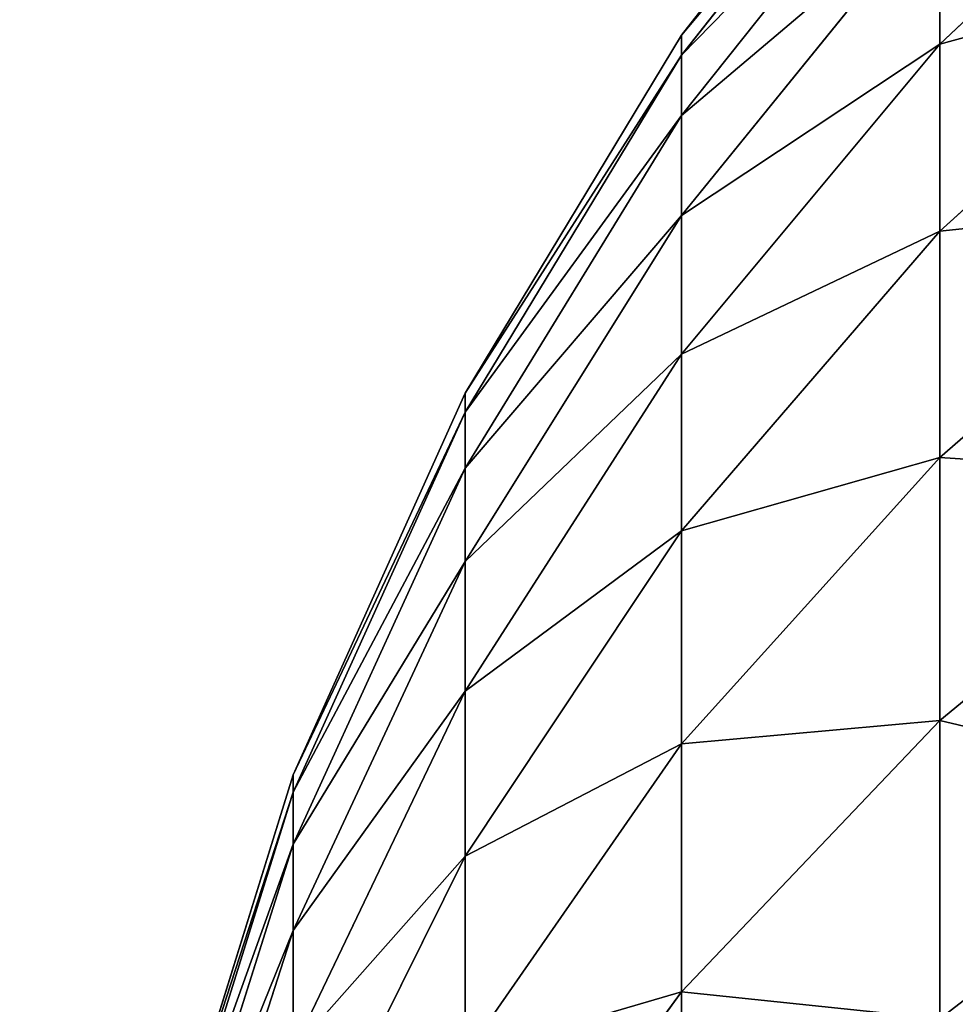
# Model space of a CAD drawing. Extents: x 0.04 to 6.5, y -3.23 to 3.23.
# Tile 83 of 256: x 0.4295 to 0.4507, y 0.1021 to 0.1245. Entities that reach past the tile are written whole.
import ezdxf

# ---------------------------------------------------------------- set-up
doc = ezdxf.new("R2010")
doc.units = 0
doc.header["$MEASUREMENT"] = 0
doc.layers.get('0').update_dxf_attribs({"linetype": 'CONTINUOUS'})

# ---------------------------------------------------------------- blocks, each defined once
blk = doc.blocks.new('CERAMICZNA_WISZ_CA_KR_TKA0')
at = {"color": 0}
for p, q in [((0.450395, 0.131624, 61.40341), (0.444531, 0.124139, 61.40341)), ((0.450395, 0.131624, 61.40341), (0.444531, 0.124139, 61.40341)), ((0.450395, 0.131139, 61.392149), (0.444531, 0.123682, 61.392793)), ((0.450395, 0.131139, 61.392149), (0.444531, 0.123682, 61.392793)), ((0.450395, 0.131139, 61.414665), (0.444531, 0.123682, 61.414021)), ((0.450395, 0.131139, 61.414665), (0.444531, 0.123682, 61.414021)), ((0.457118, 0.130268, 61.356941), (0.450395, 0.123939, 61.35921)), ((0.457118, 0.130268, 61.356941), (0.450395, 0.123939, 61.35921)), ((0.457118, 0.130268, 61.449878), (0.450395, 0.123939, 61.44761)), ((0.457118, 0.130268, 61.449878), (0.450395, 0.123939, 61.44761)), ((0.450395, 0.129689, 61.380976), (0.444531, 0.122314, 61.382259)), ((0.450395, 0.129689, 61.380976), (0.444531, 0.122314, 61.382259)), ((0.450395, 0.129689, 61.425839), (0.444531, 0.122314, 61.424561)), ((0.450395, 0.129689, 61.425839), (0.444531, 0.122314, 61.424561)), ((0.450395, 0.127283, 61.36997), (0.444531, 0.120046, 61.371883)), ((0.450395, 0.127283, 61.36997), (0.444531, 0.120046, 61.371883)), ((0.450395, 0.127283, 61.436849), (0.444531, 0.120046, 61.434937)), ((0.450395, 0.127283, 61.436849), (0.444531, 0.120046, 61.434937)), ((0.450395, 0.127283, 61.36997), (0.450395, 0.123939, 61.35921)), ((0.450395, 0.123939, 61.44761), (0.450395, 0.127283, 61.436849)), ((0.450395, 0.127283, 61.36997), (0.450395, 0.123939, 61.35921)), ((0.450395, 0.123939, 61.44761), (0.450395, 0.127283, 61.436849)), ((0.457118, 0.125794, 61.345969), (0.450395, 0.119683, 61.348776)), ((0.457118, 0.125794, 61.345969), (0.450395, 0.119683, 61.348776)), ((0.457118, 0.125794, 61.46085), (0.450395, 0.119683, 61.458043)), ((0.457118, 0.125794, 61.46085), (0.450395, 0.119683, 61.458043)), ((0.444531, 0.124139, 61.40341), (0.439612, 0.116002, 61.40341)), ((0.444531, 0.124139, 61.40341), (0.439612, 0.116002, 61.40341)), ((0.444531, 0.124139, 61.40341), (0.444531, 0.123682, 61.392793)), ((0.444531, 0.123682, 61.414021), (0.444531, 0.124139, 61.40341)), ((0.444531, 0.124139, 61.40341), (0.444531, 0.123682, 61.392793)), ((0.444531, 0.123682, 61.414021), (0.444531, 0.124139, 61.40341)), ((0.450395, 0.123939, 61.35921), (0.444531, 0.116894, 61.361738)), ((0.450395, 0.123939, 61.35921), (0.444531, 0.116894, 61.361738)), ((0.450395, 0.123939, 61.44761), (0.444531, 0.116894, 61.445082)), ((0.450395, 0.123939, 61.44761), (0.444531, 0.116894, 61.445082)), ((0.450395, 0.123939, 61.35921), (0.450395, 0.119683, 61.348776)), ((0.450395, 0.119683, 61.458043), (0.450395, 0.123939, 61.44761)), ((0.450395, 0.123939, 61.35921), (0.450395, 0.119683, 61.348776)), ((0.450395, 0.119683, 61.458043), (0.450395, 0.123939, 61.44761)), ((0.444531, 0.123682, 61.392793), (0.439612, 0.115575, 61.393495)), ((0.444531, 0.123682, 61.392793), (0.439612, 0.115575, 61.393495)), ((0.444531, 0.123682, 61.414021), (0.439612, 0.115575, 61.413324)), ((0.444531, 0.123682, 61.414021), (0.439612, 0.115575, 61.413324)), ((0.444531, 0.123682, 61.392793), (0.444531, 0.122314, 61.382259)), ((0.444531, 0.122314, 61.424561), (0.444531, 0.123682, 61.414021)), ((0.444531, 0.123682, 61.392793), (0.444531, 0.122314, 61.382259)), ((0.444531, 0.122314, 61.424561), (0.444531, 0.123682, 61.414021)), ((0.444531, 0.122314, 61.382259), (0.439612, 0.114298, 61.383653)), ((0.444531, 0.122314, 61.382259), (0.439612, 0.114298, 61.383653)), ((0.444531, 0.122314, 61.424561), (0.439612, 0.114298, 61.423167)), ((0.444531, 0.122314, 61.424561), (0.439612, 0.114298, 61.423167)), ((0.444531, 0.122314, 61.382259), (0.444531, 0.120046, 61.371883)), ((0.444531, 0.120046, 61.434937), (0.444531, 0.122314, 61.424561)), ((0.444531, 0.122314, 61.382259), (0.444531, 0.120046, 61.371883)), ((0.444531, 0.120046, 61.434937), (0.444531, 0.122314, 61.424561)), ((0.457118, 0.120393, 61.335425), (0.450395, 0.114546, 61.338746)), ((0.457118, 0.120393, 61.335425), (0.450395, 0.114546, 61.338746)), ((0.457118, 0.120393, 61.471389), (0.450395, 0.114546, 61.468073)), ((0.457118, 0.120393, 61.471389), (0.450395, 0.114546, 61.468073)), ((0.444531, 0.120046, 61.371883), (0.439612, 0.112179, 61.373959)), ((0.444531, 0.120046, 61.371883), (0.439612, 0.112179, 61.373959)), ((0.444531, 0.120046, 61.434937), (0.439612, 0.112179, 61.43286)), ((0.444531, 0.120046, 61.434937), (0.439612, 0.112179, 61.43286)), ((0.444531, 0.120046, 61.371883), (0.444531, 0.116894, 61.361738)), ((0.444531, 0.116894, 61.445082), (0.444531, 0.120046, 61.434937)), ((0.444531, 0.120046, 61.371883), (0.444531, 0.116894, 61.361738)), ((0.444531, 0.116894, 61.445082), (0.444531, 0.120046, 61.434937)), ((0.450395, 0.119683, 61.348776), (0.444531, 0.112881, 61.3519)), ((0.450395, 0.119683, 61.348776), (0.444531, 0.112881, 61.3519)), ((0.450395, 0.119683, 61.458043), (0.444531, 0.112881, 61.45492)), ((0.450395, 0.119683, 61.458043), (0.444531, 0.112881, 61.45492)), ((0.450395, 0.119683, 61.348776), (0.450395, 0.114546, 61.338746)), ((0.450395, 0.114546, 61.468073), (0.450395, 0.119683, 61.458043)), ((0.450395, 0.119683, 61.348776), (0.450395, 0.114546, 61.338746)), ((0.450395, 0.114546, 61.468073), (0.450395, 0.119683, 61.458043)), ((0.444531, 0.116894, 61.361738), (0.439612, 0.109234, 61.364482)), ((0.444531, 0.116894, 61.361738), (0.439612, 0.109234, 61.364482)), ((0.444531, 0.116894, 61.445082), (0.439612, 0.109234, 61.442338)), ((0.444531, 0.116894, 61.445082), (0.439612, 0.109234, 61.442338)), ((0.444531, 0.116894, 61.361738), (0.444531, 0.112881, 61.3519)), ((0.444531, 0.112881, 61.45492), (0.444531, 0.116894, 61.445082)), ((0.444531, 0.116894, 61.361738), (0.444531, 0.112881, 61.3519)), ((0.444531, 0.112881, 61.45492), (0.444531, 0.116894, 61.445082)), ((0.439612, 0.116002, 61.40341), (0.43571, 0.107331, 61.40341)), ((0.439612, 0.116002, 61.40341), (0.43571, 0.107331, 61.40341)), ((0.439612, 0.116002, 61.40341), (0.439612, 0.115575, 61.393495)), ((0.439612, 0.115575, 61.413324), (0.439612, 0.116002, 61.40341)), ((0.439612, 0.116002, 61.40341), (0.439612, 0.115575, 61.393495)), ((0.439612, 0.115575, 61.413324), (0.439612, 0.116002, 61.40341)), ((0.439612, 0.115575, 61.393495), (0.43571, 0.106937, 61.39424)), ((0.439612, 0.115575, 61.393495), (0.43571, 0.106937, 61.39424)), ((0.439612, 0.115575, 61.413324), (0.43571, 0.106937, 61.412579)), ((0.439612, 0.115575, 61.413324), (0.43571, 0.106937, 61.412579)), ((0.439612, 0.115575, 61.393495), (0.439612, 0.114298, 61.383653)), ((0.439612, 0.114298, 61.423167), (0.439612, 0.115575, 61.413324)), ((0.439612, 0.115575, 61.393495), (0.439612, 0.114298, 61.383653)), ((0.439612, 0.114298, 61.423167), (0.439612, 0.115575, 61.413324)), ((0.450395, 0.114546, 61.338746), (0.444531, 0.108038, 61.342442)), ((0.450395, 0.114546, 61.338746), (0.444531, 0.108038, 61.342442)), ((0.450395, 0.114546, 61.468073), (0.444531, 0.108038, 61.464378)), ((0.450395, 0.114546, 61.468073), (0.444531, 0.108038, 61.464378)), ((0.450395, 0.114546, 61.338746), (0.450395, 0.108566, 61.329197)), ((0.450395, 0.108566, 61.477623), (0.450395, 0.114546, 61.468073)), ((0.450395, 0.114546, 61.338746), (0.450395, 0.108566, 61.329197)), ((0.450395, 0.108566, 61.477623), (0.450395, 0.114546, 61.468073)), ((0.439612, 0.114298, 61.383653), (0.43571, 0.105755, 61.385138)), ((0.439612, 0.114298, 61.383653), (0.43571, 0.105755, 61.385138)), ((0.439612, 0.114298, 61.423167), (0.43571, 0.105755, 61.421682)), ((0.439612, 0.114298, 61.423167), (0.43571, 0.105755, 61.421682)), ((0.439612, 0.114298, 61.383653), (0.439612, 0.112179, 61.373959)), ((0.439612, 0.112179, 61.43286), (0.439612, 0.114298, 61.423167)), ((0.439612, 0.114298, 61.383653), (0.439612, 0.112179, 61.373959)), ((0.439612, 0.112179, 61.43286), (0.439612, 0.114298, 61.423167)), ((0.457118, 0.114106, 61.325386), (0.450395, 0.108566, 61.329197)), ((0.457118, 0.114106, 61.325386), (0.450395, 0.108566, 61.329197)), ((0.457118, 0.114106, 61.481434), (0.450395, 0.108566, 61.477623)), ((0.457118, 0.114106, 61.481434), (0.450395, 0.108566, 61.477623)), ((0.444531, 0.112881, 61.3519), (0.439612, 0.105486, 61.355293)), ((0.444531, 0.112881, 61.3519), (0.439612, 0.105486, 61.355293)), ((0.444531, 0.112881, 61.45492), (0.439612, 0.105486, 61.451527)), ((0.444531, 0.112881, 61.45492), (0.439612, 0.105486, 61.451527)), ((0.444531, 0.112881, 61.3519), (0.444531, 0.108038, 61.342442)), ((0.444531, 0.108038, 61.464378), (0.444531, 0.112881, 61.45492)), ((0.444531, 0.112881, 61.3519), (0.444531, 0.108038, 61.342442)), ((0.444531, 0.108038, 61.464378), (0.444531, 0.112881, 61.45492)), ((0.439612, 0.112179, 61.373959), (0.43571, 0.103795, 61.376175)), ((0.439612, 0.112179, 61.373959), (0.43571, 0.103795, 61.376175)), ((0.439612, 0.112179, 61.43286), (0.43571, 0.103795, 61.430645)), ((0.439612, 0.112179, 61.43286), (0.43571, 0.103795, 61.430645)), ((0.439612, 0.112179, 61.373959), (0.439612, 0.109234, 61.364482)), ((0.439612, 0.109234, 61.442338), (0.439612, 0.112179, 61.43286)), ((0.439612, 0.112179, 61.373959), (0.439612, 0.109234, 61.364482)), ((0.439612, 0.109234, 61.442338), (0.439612, 0.112179, 61.43286)), ((0.439612, 0.109234, 61.364482), (0.43571, 0.101072, 61.367409)), ((0.439612, 0.109234, 61.364482), (0.43571, 0.101072, 61.367409)), ((0.439612, 0.109234, 61.442338), (0.43571, 0.101072, 61.439411)), ((0.439612, 0.109234, 61.442338), (0.43571, 0.101072, 61.439411)), ((0.439612, 0.109234, 61.364482), (0.439612, 0.105486, 61.355293)), ((0.439612, 0.105486, 61.451527), (0.439612, 0.109234, 61.442338)), ((0.439612, 0.109234, 61.364482), (0.439612, 0.105486, 61.355293)), ((0.439612, 0.105486, 61.451527), (0.439612, 0.109234, 61.442338)), ((0.450395, 0.108566, 61.329197), (0.444531, 0.102399, 61.33344)), ((0.450395, 0.108566, 61.329197), (0.444531, 0.102399, 61.33344)), ((0.450395, 0.108566, 61.477623), (0.444531, 0.102399, 61.473379)), ((0.450395, 0.108566, 61.477623), (0.444531, 0.102399, 61.473379)), ((0.450395, 0.108566, 61.329197), (0.450395, 0.101787, 61.320195)), ((0.450395, 0.101787, 61.486624), (0.450395, 0.108566, 61.477623)), ((0.450395, 0.108566, 61.329197), (0.450395, 0.101787, 61.320195)), ((0.450395, 0.101787, 61.486624), (0.450395, 0.108566, 61.477623)), ((0.444531, 0.108038, 61.342442), (0.439612, 0.100962, 61.34646)), ((0.444531, 0.108038, 61.342442), (0.439612, 0.100962, 61.34646)), ((0.444531, 0.108038, 61.464378), (0.439612, 0.100962, 61.46036)), ((0.444531, 0.108038, 61.464378), (0.439612, 0.100962, 61.46036)), ((0.444531, 0.108038, 61.342442), (0.444531, 0.102399, 61.33344)), ((0.444531, 0.102399, 61.473379), (0.444531, 0.108038, 61.464378)), ((0.444531, 0.108038, 61.342442), (0.444531, 0.102399, 61.33344)), ((0.444531, 0.102399, 61.473379), (0.444531, 0.108038, 61.464378)), ((0.43571, 0.107331, 61.40341), (0.432881, 0.098254, 61.40341)), ((0.43571, 0.107331, 61.40341), (0.432881, 0.098254, 61.40341)), ((0.43571, 0.107331, 61.40341), (0.43571, 0.106937, 61.39424)), ((0.43571, 0.106937, 61.412579), (0.43571, 0.107331, 61.40341)), ((0.43571, 0.107331, 61.40341), (0.43571, 0.106937, 61.39424)), ((0.43571, 0.106937, 61.412579), (0.43571, 0.107331, 61.40341)), ((0.43571, 0.106937, 61.39424), (0.432881, 0.097892, 61.395019)), ((0.43571, 0.106937, 61.39424), (0.432881, 0.097892, 61.395019)), ((0.43571, 0.106937, 61.412579), (0.432881, 0.097892, 61.411796)), ((0.43571, 0.106937, 61.412579), (0.432881, 0.097892, 61.411796)), ((0.43571, 0.106937, 61.39424), (0.43571, 0.105755, 61.385138)), ((0.43571, 0.105755, 61.421682), (0.43571, 0.106937, 61.412579)), ((0.43571, 0.106937, 61.39424), (0.43571, 0.105755, 61.385138)), ((0.43571, 0.105755, 61.421682), (0.43571, 0.106937, 61.412579)), ((0.43571, 0.105755, 61.385138), (0.432881, 0.096811, 61.386695)), ((0.43571, 0.105755, 61.385138), (0.432881, 0.096811, 61.386695)), ((0.43571, 0.105755, 61.421682), (0.432881, 0.096811, 61.420125)), ((0.43571, 0.105755, 61.421682), (0.432881, 0.096811, 61.420125)), ((0.43571, 0.105755, 61.385138), (0.43571, 0.103795, 61.376175)), ((0.43571, 0.103795, 61.430645), (0.43571, 0.105755, 61.421682)), ((0.43571, 0.105755, 61.385138), (0.43571, 0.103795, 61.376175)), ((0.43571, 0.103795, 61.430645), (0.43571, 0.105755, 61.421682)), ((0.439612, 0.105486, 61.355293), (0.43571, 0.097606, 61.358912)), ((0.439612, 0.105486, 61.355293), (0.43571, 0.097606, 61.358912)), ((0.439612, 0.105486, 61.451527), (0.43571, 0.097606, 61.447908)), ((0.439612, 0.105486, 61.451527), (0.43571, 0.097606, 61.447908)), ((0.439612, 0.105486, 61.355293), (0.439612, 0.100962, 61.34646)), ((0.439612, 0.100962, 61.46036), (0.439612, 0.105486, 61.451527)), ((0.439612, 0.105486, 61.355293), (0.439612, 0.100962, 61.34646)), ((0.439612, 0.100962, 61.46036), (0.439612, 0.105486, 61.451527)), ((0.43571, 0.103795, 61.376175), (0.432881, 0.095018, 61.378491)), ((0.43571, 0.103795, 61.376175), (0.432881, 0.095018, 61.378491)), ((0.43571, 0.103795, 61.430645), (0.432881, 0.095018, 61.428328)), ((0.43571, 0.103795, 61.430645), (0.432881, 0.095018, 61.428328)), ((0.43571, 0.103795, 61.376175), (0.43571, 0.101072, 61.367409)), ((0.43571, 0.101072, 61.439411), (0.43571, 0.103795, 61.430645)), ((0.43571, 0.103795, 61.376175), (0.43571, 0.101072, 61.367409)), ((0.43571, 0.101072, 61.439411), (0.43571, 0.103795, 61.430645)), ((0.444531, 0.102399, 61.33344), (0.439612, 0.095695, 61.338049)), ((0.444531, 0.102399, 61.33344), (0.439612, 0.095695, 61.338049)), ((0.444531, 0.102399, 61.473379), (0.439612, 0.095695, 61.46877)), ((0.444531, 0.102399, 61.473379), (0.439612, 0.095695, 61.46877)), ((0.444531, 0.102399, 61.33344), (0.444531, 0.096008, 61.324953)), ((0.444531, 0.096008, 61.481866), (0.444531, 0.102399, 61.473379)), ((0.444531, 0.102399, 61.33344), (0.444531, 0.096008, 61.324953)), ((0.444531, 0.096008, 61.481866), (0.444531, 0.102399, 61.473379))]:
    blk.add_line(p, q, dxfattribs=at)
mesh = blk.add_polyface(dxfattribs=at)
corners = [(0.054692, 0.323203, 1.910339), (0.042133, 0.153639, 1.910339), (0.538651, -0.070283, 6.364594)]
mesh.append_faces([[corners[k] for k in face] for face in [(0, 1, 2)]], dxfattribs={"color": 0})
mesh = blk.add_polyface(dxfattribs=at)
corners = [(0.054692, 0.323203, 1.910339), (0.538651, -0.070283, 6.364594), (0.545887, 0.210664, 6.364594)]
mesh.append_faces([[corners[k] for k in face] for face in [(0, 1, 2)]], dxfattribs={"color": 0})
mesh = blk.add_polyface(dxfattribs=at)
corners = [(0.590383, 0.269312, 6.360208), (0.576871, 0, 6.360208), (0.081214, 0.151778, 1.905954)]
mesh.append_faces([[corners[k] for k in face] for face in [(0, 1, 2)]], dxfattribs={"color": 0})
mesh = blk.add_polyface(dxfattribs=at)
corners = [(0.042133, 0.153639, 1.910339), (0.040279, -0.107895, 1.910339), (0.53927, -0.091212, 6.364594)]
mesh.append_faces([[corners[k] for k in face] for face in [(0, 1, 2)]], dxfattribs={"color": 0})
mesh = blk.add_polyface(dxfattribs=at)
corners = [(0.042133, 0.153639, 1.910339), (0.53927, -0.091212, 6.364594), (0.538651, -0.070283, 6.364594)]
mesh.append_faces([[corners[k] for k in face] for face in [(0, 1, 2)]], dxfattribs={"color": 0})
mesh = blk.add_polyface(dxfattribs=at)
corners = [(0.081214, 0.151778, 1.905954), (0.576871, 0, 6.360208), (0.079382, -0.106588, 1.905954)]
mesh.append_faces([[corners[k] for k in face] for face in [(0, 1, 2)]], dxfattribs={"color": 0})
mesh = blk.add_polyface(dxfattribs=at)
corners = [(0.504981, 0.131591, 0.961786), (0.376762, -0.137699, 1.055618), (0.376762, 0.137699, 1.055618), (0.504981, -0.131591, 0.961786)]
mesh.append_faces([[corners[k] for k in face] for face in [(0, 1, 2), (1, 0, 3)]], dxfattribs={"vtx0": -1, "color": 0})
mesh = blk.add_polyface(dxfattribs=at)
corners = [(0.525548, -0.130611, 0.995343), (0.402457, 0.136475, 1.085422), (0.402457, -0.136475, 1.085422), (0.525548, 0.130611, 0.995343)]
mesh.append_faces([[corners[k] for k in face] for face in [(0, 1, 2), (1, 0, 3)]], dxfattribs={"vtx0": -1, "color": 0})
mesh = blk.add_polyface(dxfattribs=at)
corners = [(0.450395, 0.127283, 61.36997), (0.457118, 0.130268, 61.356941), (0.450395, 0.123939, 61.35921), (0.457118, 0.133783, 61.368254)]
mesh.append_faces([[corners[k] for k in face] for face in [(0, 1, 2), (1, 0, 3)]], dxfattribs={"vtx0": -1, "color": 0})
mesh = blk.add_polyface(dxfattribs=at)
corners = [(0.457118, 0.130268, 61.449878), (0.450395, 0.127283, 61.436849), (0.450395, 0.123939, 61.44761), (0.457118, 0.133783, 61.438565)]
mesh.append_faces([[corners[k] for k in face] for face in [(0, 1, 2), (1, 0, 3)]], dxfattribs={"vtx0": -1, "color": 0})
mesh = blk.add_polyface(dxfattribs=at)
corners = [(0.444531, 0.124139, 61.40341), (0.450395, 0.131139, 61.392149), (0.444531, 0.123682, 61.392793), (0.450395, 0.131624, 61.40341)]
mesh.append_faces([[corners[k] for k in face] for face in [(0, 1, 2), (1, 0, 3)]], dxfattribs={"vtx0": -1, "color": 0})
mesh = blk.add_polyface(dxfattribs=at)
corners = [(0.450395, 0.131139, 61.414665), (0.444531, 0.124139, 61.40341), (0.444531, 0.123682, 61.414021), (0.450395, 0.131624, 61.40341)]
mesh.append_faces([[corners[k] for k in face] for face in [(0, 1, 2), (1, 0, 3)]], dxfattribs={"vtx0": -1, "color": 0})
mesh = blk.add_polyface(dxfattribs=at)
corners = [(0.444531, 0.123682, 61.392793), (0.450395, 0.129689, 61.380976), (0.444531, 0.122314, 61.382259), (0.450395, 0.131139, 61.392149)]
mesh.append_faces([[corners[k] for k in face] for face in [(0, 1, 2), (1, 0, 3)]], dxfattribs={"vtx0": -1, "color": 0})
mesh = blk.add_polyface(dxfattribs=at)
corners = [(0.450395, 0.129689, 61.425839), (0.444531, 0.123682, 61.414021), (0.444531, 0.122314, 61.424561), (0.450395, 0.131139, 61.414665)]
mesh.append_faces([[corners[k] for k in face] for face in [(0, 1, 2), (1, 0, 3)]], dxfattribs={"vtx0": -1, "color": 0})
mesh = blk.add_polyface(dxfattribs=at)
corners = [(0.450395, 0.123939, 61.35921), (0.457118, 0.125794, 61.345969), (0.450395, 0.119683, 61.348776), (0.457118, 0.130268, 61.356941)]
mesh.append_faces([[corners[k] for k in face] for face in [(0, 1, 2), (1, 0, 3)]], dxfattribs={"vtx0": -1, "color": 0})
mesh = blk.add_polyface(dxfattribs=at)
corners = [(0.457118, 0.125794, 61.46085), (0.450395, 0.123939, 61.44761), (0.450395, 0.119683, 61.458043), (0.457118, 0.130268, 61.449878)]
mesh.append_faces([[corners[k] for k in face] for face in [(0, 1, 2), (1, 0, 3)]], dxfattribs={"vtx0": -1, "color": 0})
mesh = blk.add_polyface(dxfattribs=at)
corners = [(0.444531, 0.122314, 61.382259), (0.450395, 0.127283, 61.36997), (0.444531, 0.120046, 61.371883), (0.450395, 0.129689, 61.380976)]
mesh.append_faces([[corners[k] for k in face] for face in [(0, 1, 2), (1, 0, 3)]], dxfattribs={"vtx0": -1, "color": 0})
mesh = blk.add_polyface(dxfattribs=at)
corners = [(0.450395, 0.127283, 61.436849), (0.444531, 0.122314, 61.424561), (0.444531, 0.120046, 61.434937), (0.450395, 0.129689, 61.425839)]
mesh.append_faces([[corners[k] for k in face] for face in [(0, 1, 2), (1, 0, 3)]], dxfattribs={"vtx0": -1, "color": 0})
mesh = blk.add_polyface(dxfattribs=at)
corners = [(0.444531, 0.120046, 61.371883), (0.450395, 0.123939, 61.35921), (0.444531, 0.116894, 61.361738), (0.450395, 0.127283, 61.36997)]
mesh.append_faces([[corners[k] for k in face] for face in [(0, 1, 2), (1, 0, 3)]], dxfattribs={"vtx0": -1, "color": 0})
mesh = blk.add_polyface(dxfattribs=at)
corners = [(0.450395, 0.123939, 61.44761), (0.444531, 0.120046, 61.434937), (0.444531, 0.116894, 61.445082), (0.450395, 0.127283, 61.436849)]
mesh.append_faces([[corners[k] for k in face] for face in [(0, 1, 2), (1, 0, 3)]], dxfattribs={"vtx0": -1, "color": 0})
mesh = blk.add_polyface(dxfattribs=at)
corners = [(0.450395, 0.119683, 61.348776), (0.457118, 0.120393, 61.335425), (0.450395, 0.114546, 61.338746), (0.457118, 0.125794, 61.345969)]
mesh.append_faces([[corners[k] for k in face] for face in [(0, 1, 2), (1, 0, 3)]], dxfattribs={"vtx0": -1, "color": 0})
mesh = blk.add_polyface(dxfattribs=at)
corners = [(0.457118, 0.120393, 61.471389), (0.450395, 0.119683, 61.458043), (0.450395, 0.114546, 61.468073), (0.457118, 0.125794, 61.46085)]
mesh.append_faces([[corners[k] for k in face] for face in [(0, 1, 2), (1, 0, 3)]], dxfattribs={"vtx0": -1, "color": 0})
mesh = blk.add_polyface(dxfattribs=at)
corners = [(0.439612, 0.116002, 61.40341), (0.444531, 0.123682, 61.392793), (0.439612, 0.115575, 61.393495), (0.444531, 0.124139, 61.40341)]
mesh.append_faces([[corners[k] for k in face] for face in [(0, 1, 2), (1, 0, 3)]], dxfattribs={"vtx0": -1, "color": 0})
mesh = blk.add_polyface(dxfattribs=at)
corners = [(0.444531, 0.123682, 61.414021), (0.439612, 0.116002, 61.40341), (0.439612, 0.115575, 61.413324), (0.444531, 0.124139, 61.40341)]
mesh.append_faces([[corners[k] for k in face] for face in [(0, 1, 2), (1, 0, 3)]], dxfattribs={"vtx0": -1, "color": 0})
mesh = blk.add_polyface(dxfattribs=at)
corners = [(0.444531, 0.116894, 61.361738), (0.450395, 0.119683, 61.348776), (0.444531, 0.112881, 61.3519), (0.450395, 0.123939, 61.35921)]
mesh.append_faces([[corners[k] for k in face] for face in [(0, 1, 2), (1, 0, 3)]], dxfattribs={"vtx0": -1, "color": 0})
mesh = blk.add_polyface(dxfattribs=at)
corners = [(0.450395, 0.119683, 61.458043), (0.444531, 0.116894, 61.445082), (0.444531, 0.112881, 61.45492), (0.450395, 0.123939, 61.44761)]
mesh.append_faces([[corners[k] for k in face] for face in [(0, 1, 2), (1, 0, 3)]], dxfattribs={"vtx0": -1, "color": 0})
mesh = blk.add_polyface(dxfattribs=at)
corners = [(0.439612, 0.115575, 61.393495), (0.444531, 0.122314, 61.382259), (0.439612, 0.114298, 61.383653), (0.444531, 0.123682, 61.392793)]
mesh.append_faces([[corners[k] for k in face] for face in [(0, 1, 2), (1, 0, 3)]], dxfattribs={"vtx0": -1, "color": 0})
mesh = blk.add_polyface(dxfattribs=at)
corners = [(0.444531, 0.122314, 61.424561), (0.439612, 0.115575, 61.413324), (0.439612, 0.114298, 61.423167), (0.444531, 0.123682, 61.414021)]
mesh.append_faces([[corners[k] for k in face] for face in [(0, 1, 2), (1, 0, 3)]], dxfattribs={"vtx0": -1, "color": 0})
mesh = blk.add_polyface(dxfattribs=at)
corners = [(0.439612, 0.114298, 61.383653), (0.444531, 0.120046, 61.371883), (0.439612, 0.112179, 61.373959), (0.444531, 0.122314, 61.382259)]
mesh.append_faces([[corners[k] for k in face] for face in [(0, 1, 2), (1, 0, 3)]], dxfattribs={"vtx0": -1, "color": 0})
mesh = blk.add_polyface(dxfattribs=at)
corners = [(0.444531, 0.120046, 61.434937), (0.439612, 0.114298, 61.423167), (0.439612, 0.112179, 61.43286), (0.444531, 0.122314, 61.424561)]
mesh.append_faces([[corners[k] for k in face] for face in [(0, 1, 2), (1, 0, 3)]], dxfattribs={"vtx0": -1, "color": 0})
mesh = blk.add_polyface(dxfattribs=at)
corners = [(0.450395, 0.114546, 61.338746), (0.457118, 0.114106, 61.325386), (0.450395, 0.108566, 61.329197), (0.457118, 0.120393, 61.335425)]
mesh.append_faces([[corners[k] for k in face] for face in [(0, 1, 2), (1, 0, 3)]], dxfattribs={"vtx0": -1, "color": 0})
mesh = blk.add_polyface(dxfattribs=at)
corners = [(0.457118, 0.114106, 61.481434), (0.450395, 0.114546, 61.468073), (0.450395, 0.108566, 61.477623), (0.457118, 0.120393, 61.471389)]
mesh.append_faces([[corners[k] for k in face] for face in [(0, 1, 2), (1, 0, 3)]], dxfattribs={"vtx0": -1, "color": 0})
mesh = blk.add_polyface(dxfattribs=at)
corners = [(0.439612, 0.112179, 61.373959), (0.444531, 0.116894, 61.361738), (0.439612, 0.109234, 61.364482), (0.444531, 0.120046, 61.371883)]
mesh.append_faces([[corners[k] for k in face] for face in [(0, 1, 2), (1, 0, 3)]], dxfattribs={"vtx0": -1, "color": 0})
mesh = blk.add_polyface(dxfattribs=at)
corners = [(0.444531, 0.116894, 61.445082), (0.439612, 0.112179, 61.43286), (0.439612, 0.109234, 61.442338), (0.444531, 0.120046, 61.434937)]
mesh.append_faces([[corners[k] for k in face] for face in [(0, 1, 2), (1, 0, 3)]], dxfattribs={"vtx0": -1, "color": 0})
mesh = blk.add_polyface(dxfattribs=at)
corners = [(0.444531, 0.112881, 61.3519), (0.450395, 0.114546, 61.338746), (0.444531, 0.108038, 61.342442), (0.450395, 0.119683, 61.348776)]
mesh.append_faces([[corners[k] for k in face] for face in [(0, 1, 2), (1, 0, 3)]], dxfattribs={"vtx0": -1, "color": 0})
mesh = blk.add_polyface(dxfattribs=at)
corners = [(0.450395, 0.114546, 61.468073), (0.444531, 0.112881, 61.45492), (0.444531, 0.108038, 61.464378), (0.450395, 0.119683, 61.458043)]
mesh.append_faces([[corners[k] for k in face] for face in [(0, 1, 2), (1, 0, 3)]], dxfattribs={"vtx0": -1, "color": 0})
mesh = blk.add_polyface(dxfattribs=at)
corners = [(0.439612, 0.109234, 61.364482), (0.444531, 0.112881, 61.3519), (0.439612, 0.105486, 61.355293), (0.444531, 0.116894, 61.361738)]
mesh.append_faces([[corners[k] for k in face] for face in [(0, 1, 2), (1, 0, 3)]], dxfattribs={"vtx0": -1, "color": 0})
mesh = blk.add_polyface(dxfattribs=at)
corners = [(0.444531, 0.112881, 61.45492), (0.439612, 0.109234, 61.442338), (0.439612, 0.105486, 61.451527), (0.444531, 0.116894, 61.445082)]
mesh.append_faces([[corners[k] for k in face] for face in [(0, 1, 2), (1, 0, 3)]], dxfattribs={"vtx0": -1, "color": 0})
mesh = blk.add_polyface(dxfattribs=at)
corners = [(0.43571, 0.107331, 61.40341), (0.439612, 0.115575, 61.393495), (0.43571, 0.106937, 61.39424), (0.439612, 0.116002, 61.40341)]
mesh.append_faces([[corners[k] for k in face] for face in [(0, 1, 2), (1, 0, 3)]], dxfattribs={"vtx0": -1, "color": 0})
mesh = blk.add_polyface(dxfattribs=at)
corners = [(0.439612, 0.115575, 61.413324), (0.43571, 0.107331, 61.40341), (0.43571, 0.106937, 61.412579), (0.439612, 0.116002, 61.40341)]
mesh.append_faces([[corners[k] for k in face] for face in [(0, 1, 2), (1, 0, 3)]], dxfattribs={"vtx0": -1, "color": 0})
mesh = blk.add_polyface(dxfattribs=at)
corners = [(0.43571, 0.106937, 61.39424), (0.439612, 0.114298, 61.383653), (0.43571, 0.105755, 61.385138), (0.439612, 0.115575, 61.393495)]
mesh.append_faces([[corners[k] for k in face] for face in [(0, 1, 2), (1, 0, 3)]], dxfattribs={"vtx0": -1, "color": 0})
mesh = blk.add_polyface(dxfattribs=at)
corners = [(0.439612, 0.114298, 61.423167), (0.43571, 0.106937, 61.412579), (0.43571, 0.105755, 61.421682), (0.439612, 0.115575, 61.413324)]
mesh.append_faces([[corners[k] for k in face] for face in [(0, 1, 2), (1, 0, 3)]], dxfattribs={"vtx0": -1, "color": 0})
mesh = blk.add_polyface(dxfattribs=at)
corners = [(0.444531, 0.108038, 61.342442), (0.450395, 0.108566, 61.329197), (0.444531, 0.102399, 61.33344), (0.450395, 0.114546, 61.338746)]
mesh.append_faces([[corners[k] for k in face] for face in [(0, 1, 2), (1, 0, 3)]], dxfattribs={"vtx0": -1, "color": 0})
mesh = blk.add_polyface(dxfattribs=at)
corners = [(0.450395, 0.108566, 61.477623), (0.444531, 0.108038, 61.464378), (0.444531, 0.102399, 61.473379), (0.450395, 0.114546, 61.468073)]
mesh.append_faces([[corners[k] for k in face] for face in [(0, 1, 2), (1, 0, 3)]], dxfattribs={"vtx0": -1, "color": 0})
mesh = blk.add_polyface(dxfattribs=at)
corners = [(0.43571, 0.105755, 61.385138), (0.439612, 0.112179, 61.373959), (0.43571, 0.103795, 61.376175), (0.439612, 0.114298, 61.383653)]
mesh.append_faces([[corners[k] for k in face] for face in [(0, 1, 2), (1, 0, 3)]], dxfattribs={"vtx0": -1, "color": 0})
mesh = blk.add_polyface(dxfattribs=at)
corners = [(0.439612, 0.112179, 61.43286), (0.43571, 0.105755, 61.421682), (0.43571, 0.103795, 61.430645), (0.439612, 0.114298, 61.423167)]
mesh.append_faces([[corners[k] for k in face] for face in [(0, 1, 2), (1, 0, 3)]], dxfattribs={"vtx0": -1, "color": 0})
mesh = blk.add_polyface(dxfattribs=at)
corners = [(0.450395, 0.108566, 61.329197), (0.457118, 0.106979, 61.315923), (0.450395, 0.101787, 61.320195), (0.457118, 0.114106, 61.325386)]
mesh.append_faces([[corners[k] for k in face] for face in [(0, 1, 2), (1, 0, 3)]], dxfattribs={"vtx0": -1, "color": 0})
mesh = blk.add_polyface(dxfattribs=at)
corners = [(0.457118, 0.106979, 61.490897), (0.450395, 0.108566, 61.477623), (0.450395, 0.101787, 61.486624), (0.457118, 0.114106, 61.481434)]
mesh.append_faces([[corners[k] for k in face] for face in [(0, 1, 2), (1, 0, 3)]], dxfattribs={"vtx0": -1, "color": 0})
mesh = blk.add_polyface(dxfattribs=at)
corners = [(0.439612, 0.105486, 61.355293), (0.444531, 0.108038, 61.342442), (0.439612, 0.100962, 61.34646), (0.444531, 0.112881, 61.3519)]
mesh.append_faces([[corners[k] for k in face] for face in [(0, 1, 2), (1, 0, 3)]], dxfattribs={"vtx0": -1, "color": 0})
mesh = blk.add_polyface(dxfattribs=at)
corners = [(0.444531, 0.108038, 61.464378), (0.439612, 0.105486, 61.451527), (0.439612, 0.100962, 61.46036), (0.444531, 0.112881, 61.45492)]
mesh.append_faces([[corners[k] for k in face] for face in [(0, 1, 2), (1, 0, 3)]], dxfattribs={"vtx0": -1, "color": 0})
mesh = blk.add_polyface(dxfattribs=at)
corners = [(0.43571, 0.103795, 61.376175), (0.439612, 0.109234, 61.364482), (0.43571, 0.101072, 61.367409), (0.439612, 0.112179, 61.373959)]
mesh.append_faces([[corners[k] for k in face] for face in [(0, 1, 2), (1, 0, 3)]], dxfattribs={"vtx0": -1, "color": 0})
mesh = blk.add_polyface(dxfattribs=at)
corners = [(0.439612, 0.109234, 61.442338), (0.43571, 0.103795, 61.430645), (0.43571, 0.101072, 61.439411), (0.439612, 0.112179, 61.43286)]
mesh.append_faces([[corners[k] for k in face] for face in [(0, 1, 2), (1, 0, 3)]], dxfattribs={"vtx0": -1, "color": 0})
mesh = blk.add_polyface(dxfattribs=at)
corners = [(0.43571, 0.101072, 61.367409), (0.439612, 0.105486, 61.355293), (0.43571, 0.097606, 61.358912), (0.439612, 0.109234, 61.364482)]
mesh.append_faces([[corners[k] for k in face] for face in [(0, 1, 2), (1, 0, 3)]], dxfattribs={"vtx0": -1, "color": 0})
mesh = blk.add_polyface(dxfattribs=at)
corners = [(0.439612, 0.105486, 61.451527), (0.43571, 0.101072, 61.439411), (0.43571, 0.097606, 61.447908), (0.439612, 0.109234, 61.442338)]
mesh.append_faces([[corners[k] for k in face] for face in [(0, 1, 2), (1, 0, 3)]], dxfattribs={"vtx0": -1, "color": 0})
mesh = blk.add_polyface(dxfattribs=at)
corners = [(0.444531, 0.102399, 61.33344), (0.450395, 0.101787, 61.320195), (0.444531, 0.096008, 61.324953), (0.450395, 0.108566, 61.329197)]
mesh.append_faces([[corners[k] for k in face] for face in [(0, 1, 2), (1, 0, 3)]], dxfattribs={"vtx0": -1, "color": 0})
mesh = blk.add_polyface(dxfattribs=at)
corners = [(0.450395, 0.101787, 61.486624), (0.444531, 0.102399, 61.473379), (0.444531, 0.096008, 61.481866), (0.450395, 0.108566, 61.477623)]
mesh.append_faces([[corners[k] for k in face] for face in [(0, 1, 2), (1, 0, 3)]], dxfattribs={"vtx0": -1, "color": 0})
mesh = blk.add_polyface(dxfattribs=at)
corners = [(0.439612, 0.100962, 61.34646), (0.444531, 0.102399, 61.33344), (0.439612, 0.095695, 61.338049), (0.444531, 0.108038, 61.342442)]
mesh.append_faces([[corners[k] for k in face] for face in [(0, 1, 2), (1, 0, 3)]], dxfattribs={"vtx0": -1, "color": 0})
mesh = blk.add_polyface(dxfattribs=at)
corners = [(0.444531, 0.102399, 61.473379), (0.439612, 0.100962, 61.46036), (0.439612, 0.095695, 61.46877), (0.444531, 0.108038, 61.464378)]
mesh.append_faces([[corners[k] for k in face] for face in [(0, 1, 2), (1, 0, 3)]], dxfattribs={"vtx0": -1, "color": 0})
mesh = blk.add_polyface(dxfattribs=at)
corners = [(0.432881, 0.098254, 61.40341), (0.43571, 0.106937, 61.39424), (0.432881, 0.097892, 61.395019), (0.43571, 0.107331, 61.40341)]
mesh.append_faces([[corners[k] for k in face] for face in [(0, 1, 2), (1, 0, 3)]], dxfattribs={"vtx0": -1, "color": 0})
mesh = blk.add_polyface(dxfattribs=at)
corners = [(0.43571, 0.106937, 61.412579), (0.432881, 0.098254, 61.40341), (0.432881, 0.097892, 61.411796), (0.43571, 0.107331, 61.40341)]
mesh.append_faces([[corners[k] for k in face] for face in [(0, 1, 2), (1, 0, 3)]], dxfattribs={"vtx0": -1, "color": 0})
mesh = blk.add_polyface(dxfattribs=at)
corners = [(0.450395, 0.101787, 61.320195), (0.457118, 0.099064, 61.307109), (0.450395, 0.094259, 61.311814), (0.457118, 0.106979, 61.315923)]
mesh.append_faces([[corners[k] for k in face] for face in [(0, 1, 2), (1, 0, 3)]], dxfattribs={"vtx0": -1, "color": 0})
mesh = blk.add_polyface(dxfattribs=at)
corners = [(0.457118, 0.099064, 61.499711), (0.450395, 0.101787, 61.486624), (0.450395, 0.094259, 61.495006), (0.457118, 0.106979, 61.490897)]
mesh.append_faces([[corners[k] for k in face] for face in [(0, 1, 2), (1, 0, 3)]], dxfattribs={"vtx0": -1, "color": 0})
mesh = blk.add_polyface(dxfattribs=at)
corners = [(0.432881, 0.097892, 61.395019), (0.43571, 0.105755, 61.385138), (0.432881, 0.096811, 61.386695), (0.43571, 0.106937, 61.39424)]
mesh.append_faces([[corners[k] for k in face] for face in [(0, 1, 2), (1, 0, 3)]], dxfattribs={"vtx0": -1, "color": 0})
mesh = blk.add_polyface(dxfattribs=at)
corners = [(0.43571, 0.105755, 61.421682), (0.432881, 0.097892, 61.411796), (0.432881, 0.096811, 61.420125), (0.43571, 0.106937, 61.412579)]
mesh.append_faces([[corners[k] for k in face] for face in [(0, 1, 2), (1, 0, 3)]], dxfattribs={"vtx0": -1, "color": 0})
mesh = blk.add_polyface(dxfattribs=at)
corners = [(0.432881, 0.096811, 61.386695), (0.43571, 0.103795, 61.376175), (0.432881, 0.095018, 61.378491), (0.43571, 0.105755, 61.385138)]
mesh.append_faces([[corners[k] for k in face] for face in [(0, 1, 2), (1, 0, 3)]], dxfattribs={"vtx0": -1, "color": 0})
mesh = blk.add_polyface(dxfattribs=at)
corners = [(0.43571, 0.103795, 61.430645), (0.432881, 0.096811, 61.420125), (0.432881, 0.095018, 61.428328), (0.43571, 0.105755, 61.421682)]
mesh.append_faces([[corners[k] for k in face] for face in [(0, 1, 2), (1, 0, 3)]], dxfattribs={"vtx0": -1, "color": 0})
mesh = blk.add_polyface(dxfattribs=at)
corners = [(0.43571, 0.097606, 61.358912), (0.439612, 0.100962, 61.34646), (0.43571, 0.093422, 61.350742), (0.439612, 0.105486, 61.355293)]
mesh.append_faces([[corners[k] for k in face] for face in [(0, 1, 2), (1, 0, 3)]], dxfattribs={"vtx0": -1, "color": 0})
mesh = blk.add_polyface(dxfattribs=at)
corners = [(0.439612, 0.100962, 61.46036), (0.43571, 0.097606, 61.447908), (0.43571, 0.093422, 61.456078), (0.439612, 0.105486, 61.451527)]
mesh.append_faces([[corners[k] for k in face] for face in [(0, 1, 2), (1, 0, 3)]], dxfattribs={"vtx0": -1, "color": 0})
mesh = blk.add_polyface(dxfattribs=at)
corners = [(0.432881, 0.095018, 61.378491), (0.43571, 0.101072, 61.367409), (0.432881, 0.092527, 61.370475), (0.43571, 0.103795, 61.376175)]
mesh.append_faces([[corners[k] for k in face] for face in [(0, 1, 2), (1, 0, 3)]], dxfattribs={"vtx0": -1, "color": 0})
mesh = blk.add_polyface(dxfattribs=at)
corners = [(0.43571, 0.101072, 61.439411), (0.432881, 0.095018, 61.428328), (0.432881, 0.092527, 61.436345), (0.43571, 0.103795, 61.430645)]
mesh.append_faces([[corners[k] for k in face] for face in [(0, 1, 2), (1, 0, 3)]], dxfattribs={"vtx0": -1, "color": 0})
mesh = blk.add_polyface(dxfattribs=at)
corners = [(0.439612, 0.095695, 61.338049), (0.444531, 0.096008, 61.324953), (0.439612, 0.089724, 61.330124), (0.444531, 0.102399, 61.33344)]
mesh.append_faces([[corners[k] for k in face] for face in [(0, 1, 2), (1, 0, 3)]], dxfattribs={"vtx0": -1, "color": 0})
mesh = blk.add_polyface(dxfattribs=at)
corners = [(0.444531, 0.096008, 61.481866), (0.439612, 0.095695, 61.46877), (0.439612, 0.089724, 61.476695), (0.444531, 0.102399, 61.473379)]
mesh.append_faces([[corners[k] for k in face] for face in [(0, 1, 2), (1, 0, 3)]], dxfattribs={"vtx0": -1, "color": 0})

msp = doc.modelspace()

# ---------------------------------------------------------------- block references
at = {"color": 0}
msp.add_blockref('CERAMICZNA_WISZ_CA_KR_TKA0', (0, 0), dxfattribs=at)

doc.saveas('drawing.dxf')
